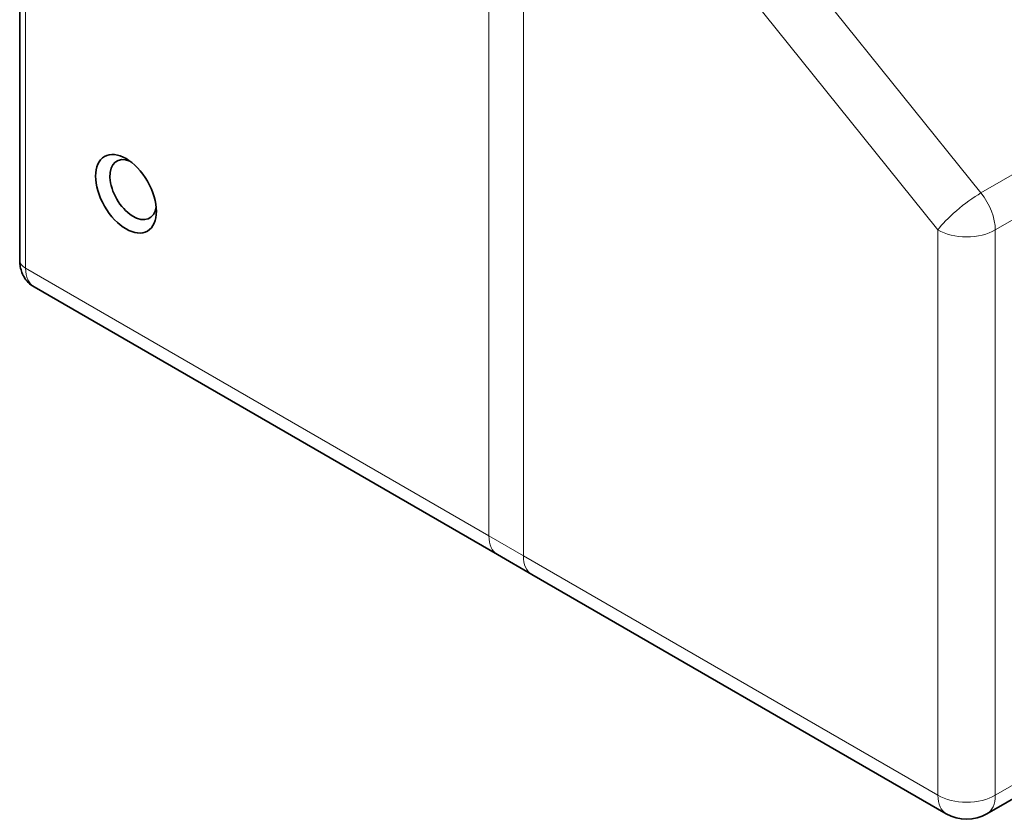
# Model space of a CAD drawing. Header units: millimetres. Extents: x 5 to 589, y 5 to 415.
# Tile 14 of 34: x 343 to 391, y 81 to 121. Entities that reach past the tile are written whole.
import ezdxf

# ---------------------------------------------------------------- set-up
doc = ezdxf.new("R2010")
doc.units = ezdxf.units.MM
doc.layers.add('Sichtbar (ISO)', color=7, linetype='Continuous', lineweight=35)
doc.layers.add('Sichtbar schmal (ISO)', color=7, linetype='Continuous', lineweight=18)

msp = doc.modelspace()

# ---------------------------------------------------------------- linework, layer by layer
at = {"layer": 'Sichtbar (ISO)'}
for p, q in [((342.952384, 108.72588013), (342.952384, 158.53217156)), ((366.49903981, 94.21565783), (343.65949078, 107.40207761)), ((366.49903981, 94.21565783), (368.19609609, 93.23586193)), ((368.19609609, 93.23586193), (388.63148206, 81.43748634)), ((400.19080175, 86.95656213), (390.63148206, 81.43748634))]:
    msp.add_line(p, q, dxfattribs=at)
msp.add_arc((389.63148206, 83.16953714), 2, 240, 300, dxfattribs=at)
msp.add_ellipse((348.19502469, 111.99186645), major_axis=(1.0605, -1.83683988), ratio=0.5773502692, dxfattribs=at)
msp.add_ellipse((348.54857808, 112.1959906), major_axis=(0.8105, -1.40382718), ratio=0.5773502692, start_param=2.5005234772, end_param=6.9242544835, dxfattribs=at)
msp.add_open_spline([(342.952384, 108.72588013), (342.952384, 108.63778348), (342.95830946, 108.54776988), (342.98569681, 108.36391468), (343.0071685, 108.27000144), (343.07095464, 108.08014503), (343.11337507, 107.98411043), (343.22458531, 107.79628999), (343.29359922, 107.70455253), (343.4586653, 107.53751247), (343.55477102, 107.46253759), (343.65949078, 107.40207761)], degree=3, knots=[6.28318530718, 6.28318530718, 6.28318530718, 6.28318530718, 6.44026493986, 6.44026493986, 6.59734457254, 6.59734457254, 6.75442420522, 6.75442420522, 6.9115038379, 6.9115038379, 7.06858347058, 7.06858347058, 7.06858347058, 7.06858347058], dxfattribs=at)
at = {"layer": 'Sichtbar schmal (ISO)'}
for p, q in [((343.24527722, 108.31763184), (343.24527722, 158.12392327)), ((366.08482625, 144.93750349), (366.08482625, 95.13121205)), ((367.78188252, 143.95770759), (367.78188252, 94.15141616)), ((433.4721025, 136.93151303), (390.33858884, 112.02836731)), ((391.04569563, 110.20590546), (434.17920928, 135.10905117)), ((390.33858884, 112.02836731), (375.91361051, 129.97328466)), ((373.79229016, 128.15082281), (388.2172685, 110.20590546)), ((388.2172685, 110.20590546), (388.2172685, 82.35304056)), ((391.04569563, 82.35304056), (391.04569563, 110.20590546)), ((366.08482625, 95.13121205), (343.24527722, 108.31763184)), ((366.08482625, 95.13121205), (367.78188252, 94.15141616)), ((388.2172685, 82.35304056), (367.78188252, 94.15141616)), ((399.63511524, 87.31214429), (391.04569563, 82.35304056))]:
    msp.add_line(p, q, dxfattribs=at)
for centre, major_axis, ratio, start_param, end_param in [((389.63148206, 111.02240204), (-1.55880766, -1.25304376), 0.2113248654, 4.080474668, 5.6512709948), ((389.63148206, 111.02240204), (-1, 1.73205081), 0.5773502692, 3.926990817, 4.9741883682), ((389.63148206, 111.02240204), (2, 0), 0.5773502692, 3.926990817, 5.4977871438), ((343.952384, 108.72588013), (-1, 0), 0.5773502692, 0, 0.7853981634), ((344.65949078, 109.13412842), (-1, -1.73205081), 0.5773502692, 5.4977871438, 6.2831853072), ((367.49903981, 95.94770864), (-1, -1.73205081), 0.5773502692, 5.4977871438, 6.2831853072), ((369.19609609, 94.96791274), (-1, -1.73205081), 0.5773502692, 5.4977871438, 6.2831853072), ((389.63148206, 83.16953714), (-2, 0), 0.5773502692, 0.7853981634, 2.3561944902), ((389.63148206, 83.16953714), (-1, -1.73205081), 0.5773502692, 5.4977871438, 6.2831853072), ((389.63148206, 83.16953714), (1, -1.73205081), 0.5773502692, 0, 0.7853981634)]:
    msp.add_ellipse(centre, major_axis=major_axis, ratio=ratio, start_param=start_param, end_param=end_param, dxfattribs=at)

doc.saveas('drawing.dxf')
